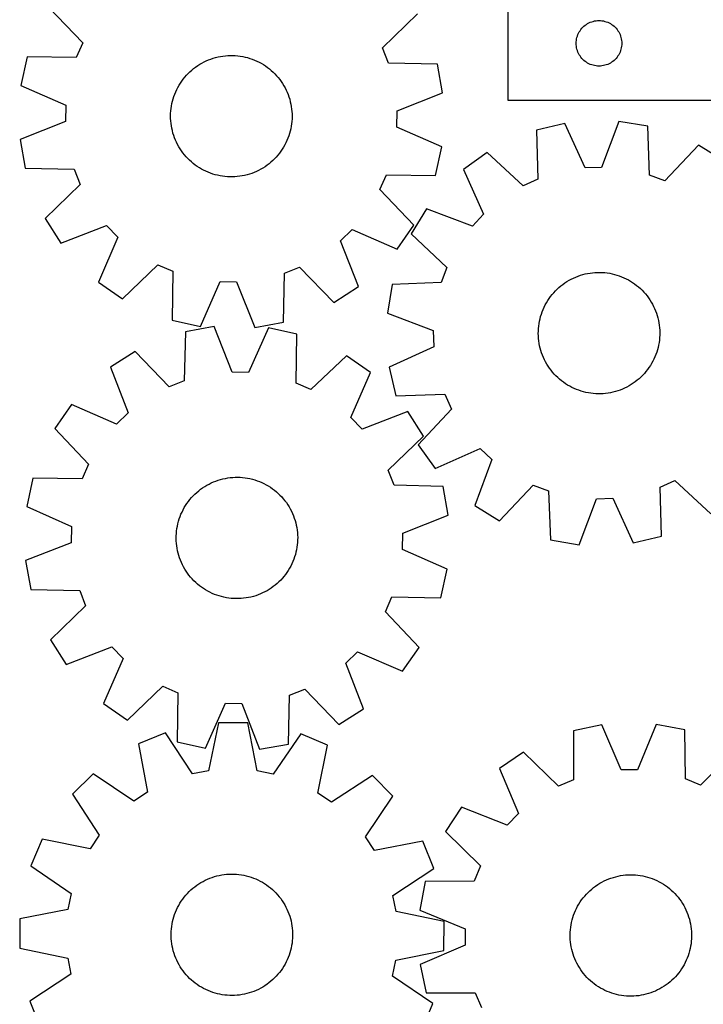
# Model space of a CAD drawing. Header units: millimetres. Extents: x 7 to 1243, y 7 to 1260.
# Tile 10 of 20: x 7 to 277, y 629 to 1019. Entities that reach past the tile are written whole.
import ezdxf

# ---------------------------------------------------------------- set-up
doc = ezdxf.new("R2010")
doc.units = ezdxf.units.MM
doc.layers.add('CUT', color=7, linetype='CONTINUOUS', true_color=0x000000)

msp = doc.modelspace()

# ---------------------------------------------------------------- linework, layer by layer
at = {"layer": 'CUT'}
for p, q in [((199.447931, 1031.83576), (199.447931, 986.83576)), ((18.031366, 1023.56332), (31.443292, 1009.578948)), ((149.884028, 1007.512717), (163.775567, 1021.020771)), ((229.08397, 1015.699721), (229.513819, 1016.102319)), ((229.513819, 1016.102319), (229.969079, 1016.47594)), ((229.969079, 1016.47594), (230.447799, 1016.818987)), ((230.447799, 1016.818987), (230.947931, 1017.129989)), ((230.947931, 1017.129989), (231.467333, 1017.407615)), ((231.467333, 1017.407615), (232.003781, 1017.650676)), ((232.003781, 1017.650676), (232.554976, 1017.858132)), ((232.554976, 1017.858132), (233.11856, 1018.029093)), ((233.11856, 1018.029093), (233.692119, 1018.162828)), ((233.692119, 1018.162828), (234.273196, 1018.258764)), ((234.273196, 1018.258764), (234.859303, 1018.316491)), ((234.859303, 1018.316491), (235.447931, 1018.33576)), ((235.447931, 1018.33576), (236.03656, 1018.316491)), ((236.03656, 1018.316491), (236.622667, 1018.258764)), ((236.622667, 1018.258764), (237.203744, 1018.162828)), ((237.203744, 1018.162828), (237.777303, 1018.029093)), ((237.777303, 1018.029093), (238.340887, 1017.858132)), ((238.340887, 1017.858132), (238.892082, 1017.650676)), ((238.892082, 1017.650676), (239.42853, 1017.407615)), ((239.42853, 1017.407615), (239.947931, 1017.129989)), ((239.947931, 1017.129989), (240.448064, 1016.818987)), ((240.448064, 1016.818987), (240.926784, 1016.47594)), ((240.926784, 1016.47594), (241.382044, 1016.102319)), ((241.382044, 1016.102319), (241.811892, 1015.699721)), ((226.754599, 1011.665132), (226.92556, 1012.228716)), ((226.92556, 1012.228716), (227.133016, 1012.779911)), ((227.133016, 1012.779911), (227.376077, 1013.316359)), ((227.376077, 1013.316359), (227.653703, 1013.83576)), ((227.653703, 1013.83576), (227.964705, 1014.335892)), ((227.964705, 1014.335892), (228.307751, 1014.814613)), ((228.307751, 1014.814613), (228.681373, 1015.269873)), ((228.681373, 1015.269873), (229.08397, 1015.699721)), ((241.811892, 1015.699721), (242.21449, 1015.269873)), ((242.21449, 1015.269873), (242.588111, 1014.814613)), ((242.588111, 1014.814613), (242.931158, 1014.335892)), ((242.931158, 1014.335892), (243.24216, 1013.83576)), ((243.24216, 1013.83576), (243.519786, 1013.316359)), ((243.519786, 1013.316359), (243.762847, 1012.779911)), ((243.762847, 1012.779911), (243.970303, 1012.228716)), ((243.970303, 1012.228716), (244.141264, 1011.665132)), ((31.443292, 1009.578948), (28.879462, 1003.682385)), ((226.447931, 1009.33576), (226.467201, 1009.924389)), ((226.467201, 1008.747132), (226.447931, 1009.33576)), ((226.467201, 1009.924389), (226.524928, 1010.510496)), ((226.524928, 1008.161025), (226.467201, 1008.747132)), ((226.524928, 1010.510496), (226.620864, 1011.091573)), ((226.620864, 1007.579947), (226.524928, 1008.161025)), ((226.620864, 1011.091573), (226.754599, 1011.665132)), ((244.141264, 1011.665132), (244.274999, 1011.091573)), ((244.274999, 1011.091573), (244.370935, 1010.510496)), ((244.370935, 1008.161025), (244.274999, 1007.579947)), ((244.370935, 1010.510496), (244.428662, 1009.924389)), ((244.428662, 1008.747132), (244.370935, 1008.161025)), ((244.428662, 1009.924389), (244.447931, 1009.33576)), ((244.447931, 1009.33576), (244.428662, 1008.747132)), ((84.929478, 1003.956423), (85.889102, 1004.150892)), ((85.889102, 1004.150892), (86.855859, 1004.306057)), ((86.855859, 1004.306057), (87.82814, 1004.421661)), ((87.82814, 1004.421661), (88.804327, 1004.49751)), ((88.804327, 1004.49751), (89.782796, 1004.533479)), ((89.782796, 1004.533479), (90.761918, 1004.529508)), ((90.761918, 1004.529508), (91.740063, 1004.485603)), ((91.740063, 1004.485603), (92.715603, 1004.401837)), ((92.715603, 1004.401837), (93.686915, 1004.27835)), ((93.686915, 1004.27835), (94.652381, 1004.115348)), ((94.652381, 1004.115348), (95.610395, 1003.913101)), ((152.240626, 1001.530315), (149.884028, 1007.512717)), ((226.754599, 1007.006389), (226.620864, 1007.579947)), ((226.92556, 1006.442805), (226.754599, 1007.006389)), ((227.133016, 1005.891609), (226.92556, 1006.442805)), ((227.376077, 1005.355162), (227.133016, 1005.891609)), ((227.653703, 1004.83576), (227.376077, 1005.355162)), ((227.964705, 1004.335628), (227.653703, 1004.83576)), ((228.307751, 1003.856908), (227.964705, 1004.335628)), ((242.931158, 1004.335628), (242.588111, 1003.856908)), ((243.24216, 1004.83576), (242.931158, 1004.335628)), ((243.519786, 1005.355162), (243.24216, 1004.83576)), ((243.762847, 1005.891609), (243.519786, 1005.355162)), ((243.970303, 1006.442805), (243.762847, 1005.891609)), ((244.141264, 1007.006389), (243.970303, 1006.442805)), ((244.274999, 1007.579947), (244.141264, 1007.006389)), ((9.505023, 1003.953549), (7.057395, 992.679926)), ((28.879462, 1003.682385), (9.505023, 1003.953549)), ((76.067722, 999.952754), (76.871416, 1000.512014)), ((76.871416, 1000.512014), (77.697252, 1001.038026)), ((77.697252, 1001.038026), (78.543857, 1001.529916)), ((78.543857, 1001.529916), (79.409821, 1001.986864)), ((79.409821, 1001.986864), (80.293702, 1002.408111)), ((80.293702, 1002.408111), (81.19403, 1002.792955)), ((81.19403, 1002.792955), (82.109306, 1003.140756)), ((82.109306, 1003.140756), (83.038006, 1003.450934)), ((83.038006, 1003.450934), (83.978586, 1003.722974)), ((83.978586, 1003.722974), (84.929478, 1003.956423)), ((95.610395, 1003.913101), (96.559363, 1003.671946)), ((96.559363, 1003.671946), (97.497704, 1003.392285)), ((97.497704, 1003.392285), (98.423858, 1003.074583)), ((98.423858, 1003.074583), (99.336282, 1002.719369)), ((99.336282, 1002.719369), (100.233459, 1002.327234)), ((100.233459, 1002.327234), (101.113894, 1001.898831)), ((101.113894, 1001.898831), (101.976122, 1001.434873)), ((101.976122, 1001.434873), (102.818709, 1000.936132)), ((102.818709, 1000.936132), (103.640252, 1000.403438)), ((103.640252, 1000.403438), (104.439383, 999.837677)), ((171.612734, 1001.125535), (152.240626, 1001.530315)), ((173.66565, 989.773399), (171.612734, 1001.125535)), ((228.681373, 1003.401648), (228.307751, 1003.856908)), ((229.08397, 1002.971799), (228.681373, 1003.401648)), ((229.513819, 1002.569202), (229.08397, 1002.971799)), ((229.969079, 1002.19558), (229.513819, 1002.569202)), ((230.447799, 1001.852534), (229.969079, 1002.19558)), ((230.947931, 1001.541532), (230.447799, 1001.852534)), ((231.467333, 1001.263906), (230.947931, 1001.541532)), ((232.003781, 1001.020845), (231.467333, 1001.263906)), ((232.554976, 1000.813389), (232.003781, 1001.020845)), ((233.11856, 1000.642428), (232.554976, 1000.813389)), ((233.692119, 1000.508693), (233.11856, 1000.642428)), ((234.273196, 1000.412757), (233.692119, 1000.508693)), ((234.859303, 1000.35503), (234.273196, 1000.412757)), ((235.447931, 1000.33576), (234.859303, 1000.35503)), ((236.03656, 1000.35503), (235.447931, 1000.33576)), ((236.622667, 1000.412757), (236.03656, 1000.35503)), ((237.203744, 1000.508693), (236.622667, 1000.412757)), ((237.777303, 1000.642428), (237.203744, 1000.508693)), ((238.340887, 1000.813389), (237.777303, 1000.642428)), ((238.892082, 1001.020845), (238.340887, 1000.813389)), ((239.42853, 1001.263906), (238.892082, 1001.020845)), ((239.947931, 1001.541532), (239.42853, 1001.263906)), ((240.448064, 1001.852534), (239.947931, 1001.541532)), ((240.926784, 1002.19558), (240.448064, 1001.852534)), ((241.382044, 1002.569202), (240.926784, 1002.19558)), ((241.811892, 1002.971799), (241.382044, 1002.569202)), ((242.21449, 1003.401648), (241.811892, 1002.971799)), ((242.588111, 1003.856908), (242.21449, 1003.401648)), ((71.782605, 995.95481), (72.426795, 996.692181)), ((72.426795, 996.692181), (73.100525, 997.402662)), ((73.100525, 997.402662), (73.802674, 998.085071)), ((73.802674, 998.085071), (74.532073, 998.738272)), ((74.532073, 998.738272), (75.287508, 999.361179)), ((75.287508, 999.361179), (76.067722, 999.952754)), ((104.439383, 999.837677), (105.214772, 999.239792)), ((105.214772, 999.239792), (105.965129, 998.610778)), ((105.965129, 998.610778), (106.689205, 997.951681)), ((106.689205, 997.951681), (107.385795, 997.263598)), ((107.385795, 997.263598), (108.05374, 996.547675)), ((108.05374, 996.547675), (108.691927, 995.805104)), ((7.057395, 992.679926), (24.799987, 984.892574)), ((69.040468, 991.909026), (69.521917, 992.761611)), ((69.521917, 992.761611), (70.037742, 993.593849)), ((70.037742, 993.593849), (70.587084, 994.404354)), ((70.587084, 994.404354), (71.169028, 995.191778)), ((71.169028, 995.191778), (71.782605, 995.95481)), ((108.691927, 995.805104), (109.299294, 995.03712)), ((109.299294, 995.03712), (109.874831, 994.245001)), ((109.874831, 994.245001), (110.41758, 993.430066)), ((110.41758, 993.430066), (110.926637, 992.593671)), ((110.926637, 992.593671), (111.401155, 991.737209)), ((67.473559, 988.324053), (67.810087, 989.243534)), ((67.810087, 989.243534), (68.18384, 990.148522)), ((68.18384, 990.148522), (68.594194, 991.037513)), ((68.594194, 991.037513), (69.040468, 991.909026)), ((111.401155, 991.737209), (111.840344, 990.862104)), ((111.840344, 990.862104), (112.243473, 989.969814)), ((112.243473, 989.969814), (112.609872, 989.061823)), ((112.609872, 989.061823), (112.93893, 988.139643)), ((155.662232, 982.609645), (173.66565, 989.773399)), ((24.799987, 984.892574), (24.687834, 978.463724)), ((66.509944, 984.532131), (66.692607, 985.494071)), ((66.692607, 985.494071), (66.914354, 986.447761)), ((66.914354, 986.447761), (67.174816, 987.391612)), ((67.174816, 987.391612), (67.473559, 988.324053)), ((112.93893, 988.139643), (113.2301, 987.204809)), ((113.2301, 987.204809), (113.482897, 986.258876)), ((113.482897, 986.258876), (113.6969, 985.303419)), ((113.6969, 985.303419), (113.871753, 984.340028)), ((199.447931, 986.83576), (319.447931, 986.83576)), ((66.17523, 980.634029), (66.199173, 981.612866)), ((66.199173, 981.612866), (66.263022, 982.589912)), ((66.263022, 982.589912), (66.36667, 983.56354)), ((66.36667, 983.56354), (66.509944, 984.532131)), ((113.871753, 984.340028), (114.007166, 983.370308)), ((114.007166, 983.370308), (114.102912, 982.39587)), ((114.102912, 982.39587), (114.158833, 981.418339)), ((114.158833, 981.418339), (114.174835, 980.43934)), ((155.550079, 976.180795), (155.662232, 982.609645)), ((24.687834, 978.463724), (6.684416, 971.29997)), ((66.191232, 979.65503), (66.17523, 980.634029)), ((66.247153, 978.677499), (66.191232, 979.65503)), ((66.342899, 977.703061), (66.247153, 978.677499)), ((66.478312, 976.73334), (66.342899, 977.703061)), ((113.983396, 977.509829), (113.840121, 976.541238)), ((114.087043, 978.483457), (113.983396, 977.509829)), ((114.150892, 979.460503), (114.087043, 978.483457)), ((114.174835, 980.43934), (114.150892, 979.460503)), ((221.955114, 977.705401), (210.723351, 975.072347)), ((230.033758, 960.093532), (221.955114, 977.705401)), ((243.326021, 978.430613), (236.459887, 960.3116)), ((254.710443, 976.565028), (243.326021, 978.430613)), ((66.653165, 975.76995), (66.478312, 976.73334)), ((66.867169, 974.814493), (66.653165, 975.76995)), ((67.119966, 973.86856), (66.867169, 974.814493)), ((67.411135, 972.933726), (67.119966, 973.86856)), ((113.175249, 973.681757), (112.876506, 972.749316)), ((113.435711, 974.625608), (113.175249, 973.681757)), ((113.657458, 975.579298), (113.435711, 974.625608)), ((113.840121, 976.541238), (113.657458, 975.579298)), ((173.29267, 968.393443), (155.550079, 976.180795)), ((210.723351, 975.072347), (211.313717, 955.705006)), ((255.434367, 957.20222), (254.710443, 976.565028)), ((6.684416, 971.29997), (8.737331, 959.947834)), ((67.740193, 972.011546), (67.411135, 972.933726)), ((68.106592, 971.103555), (67.740193, 972.011546)), ((68.509721, 970.211265), (68.106592, 971.103555)), ((68.948911, 969.33616), (68.509721, 970.211265)), ((69.423429, 968.479698), (68.948911, 969.33616)), ((111.309598, 969.164343), (110.828148, 968.311758)), ((111.755871, 970.035856), (111.309598, 969.164343)), ((112.166226, 970.924847), (111.755871, 970.035856)), ((112.539978, 971.829835), (112.166226, 970.924847)), ((112.876506, 972.749316), (112.539978, 971.829835)), ((69.932485, 967.643303), (69.423429, 968.479698)), ((70.475234, 966.828368), (69.932485, 967.643303)), ((71.050771, 966.036249), (70.475234, 966.828368)), ((71.658139, 965.268265), (71.050771, 966.036249)), ((72.296326, 964.525693), (71.658139, 965.268265)), ((109.181038, 965.881591), (108.56746, 965.118558)), ((109.762981, 966.669015), (109.181038, 965.881591)), ((110.312323, 967.47952), (109.762981, 966.669015)), ((110.828148, 968.311758), (110.312323, 967.47952)), ((170.845042, 957.11982), (173.29267, 968.393443)), ((191.256734, 966.224047), (181.887564, 959.493212)), ((205.460198, 953.044365), (191.256734, 966.224047)), ((274.732113, 969.056744), (261.454787, 954.944515)), ((284.536019, 962.976539), (274.732113, 969.056744)), ((72.96427, 963.809771), (72.296326, 964.525693)), ((73.66086, 963.121688), (72.96427, 963.809771)), ((74.384936, 962.462591), (73.66086, 963.121688)), ((75.135293, 961.833577), (74.384936, 962.462591)), ((75.910683, 961.235692), (75.135293, 961.833577)), ((105.062558, 961.71219), (104.282344, 961.120614)), ((105.817993, 962.335097), (105.062558, 961.71219)), ((106.547392, 962.988298), (105.817993, 962.335097)), ((107.249541, 963.670707), (106.547392, 962.988298)), ((107.92327, 964.381188), (107.249541, 963.670707)), ((108.56746, 965.118558), (107.92327, 964.381188)), ((8.737331, 959.947834), (28.109439, 959.543054)), ((28.109439, 959.543054), (30.466038, 953.560652)), ((76.709814, 960.669931), (75.910683, 961.235692)), ((77.531356, 960.137237), (76.709814, 960.669931)), ((78.373943, 959.638496), (77.531356, 960.137237)), ((79.236171, 959.174538), (78.373943, 959.638496)), ((80.116607, 958.746135), (79.236171, 959.174538)), ((81.013783, 958.354), (80.116607, 958.746135)), ((81.926207, 957.998786), (81.013783, 958.354)), ((82.852361, 957.681084), (81.926207, 957.998786)), ((83.790702, 957.401423), (82.852361, 957.681084)), ((97.312059, 957.622434), (96.37148, 957.350394)), ((98.24076, 957.932613), (97.312059, 957.622434)), ((99.156035, 958.280414), (98.24076, 957.932613)), ((100.056363, 958.665258), (99.156035, 958.280414)), ((100.940244, 959.086505), (100.056363, 958.665258)), ((101.806208, 959.543453), (100.940244, 959.086505)), ((102.652813, 960.035343), (101.806208, 959.543453)), ((103.47865, 960.561355), (102.652813, 960.035343)), ((104.282344, 961.120614), (103.47865, 960.561355)), ((181.887564, 959.493212), (189.844551, 941.826046)), ((236.459887, 960.3116), (230.033758, 960.093532)), ((30.466038, 953.560652), (16.574498, 940.052598)), ((84.73967, 957.160268), (83.790702, 957.401423)), ((85.697684, 956.958021), (84.73967, 957.160268)), ((86.663151, 956.795019), (85.697684, 956.958021)), ((87.634462, 956.671532), (86.663151, 956.795019)), ((88.610002, 956.587766), (87.634462, 956.671532)), ((89.588147, 956.543861), (88.610002, 956.587766)), ((90.567269, 956.53989), (89.588147, 956.543861)), ((91.545738, 956.575859), (90.567269, 956.53989)), ((92.521926, 956.651708), (91.545738, 956.575859)), ((93.494207, 956.767312), (92.521926, 956.651708)), ((94.460964, 956.922477), (93.494207, 956.767312)), ((95.420587, 957.116946), (94.460964, 956.922477)), ((96.37148, 957.350394), (95.420587, 957.116946)), ((148.906773, 951.494421), (151.470603, 957.390984)), ((151.470603, 957.390984), (170.845042, 957.11982)), ((211.313717, 955.705006), (205.460198, 953.044365)), ((261.454787, 954.944515), (255.434367, 957.20222)), ((162.3187, 937.510049), (148.906773, 951.494421)), ((167.288853, 943.868897), (161.208648, 934.064991)), ((185.454789, 937.127889), (167.288853, 943.868897)), ((16.574498, 940.052598), (22.815419, 930.350208)), ((189.844551, 941.826046), (185.454789, 937.127889)), ((22.815419, 930.350208), (40.867816, 937.389625)), ((40.867816, 937.389625), (45.334395, 932.764437)), ((133.322092, 931.229467), (137.94728, 935.696047)), ((137.94728, 935.696047), (155.743157, 928.031246)), ((155.743157, 928.031246), (162.3187, 937.510049)), ((161.208648, 934.064991), (175.320877, 920.787664)), ((45.334395, 932.764437), (37.669594, 914.96856)), ((140.36151, 913.177071), (133.322092, 931.229467)), ((47.148398, 908.393018), (61.132769, 921.804944)), ((61.132769, 921.804944), (67.029333, 919.241114)), ((67.029333, 919.241114), (66.758168, 899.866675)), ((111.168663, 918.471091), (117.151065, 920.827689)), ((117.151065, 920.827689), (130.65912, 906.93615)), ((175.320877, 920.787664), (173.063172, 914.767244)), ((230.931083, 918.366744), (231.896147, 918.532114)), ((231.896147, 918.532114), (232.867153, 918.657983)), ((232.867153, 918.657983), (233.842484, 918.744142)), ((233.842484, 918.744142), (234.820519, 918.790446)), ((234.820519, 918.790446), (235.799628, 918.796819)), ((235.799628, 918.796819), (236.778182, 918.763251)), ((236.778182, 918.763251), (237.754552, 918.689796)), ((237.754552, 918.689796), (238.727114, 918.576578)), ((238.727114, 918.576578), (239.694249, 918.423785)), ((37.669594, 914.96856), (47.148398, 908.393018)), ((78.031791, 897.419047), (85.819144, 915.161639)), ((85.819144, 915.161639), (92.247993, 915.049485)), ((92.247993, 915.049485), (99.411747, 897.046068)), ((110.763883, 899.098983), (111.168663, 918.471091)), ((173.063172, 914.767244), (153.700364, 914.043321)), ((221.154604, 914.065079), (221.952345, 914.632798)), ((221.952345, 914.632798), (222.772579, 915.167505)), ((222.772579, 915.167505), (223.613939, 915.668312)), ((223.613939, 915.668312), (224.475027, 916.134384)), ((224.475027, 916.134384), (225.354409, 916.564946)), ((225.354409, 916.564946), (226.25062, 916.95928)), ((226.25062, 916.95928), (227.162171, 917.316731)), ((227.162171, 917.316731), (228.087542, 917.636704)), ((228.087542, 917.636704), (229.025195, 917.918666)), ((229.025195, 917.918666), (229.973568, 918.162148)), ((229.973568, 918.162148), (230.931083, 918.366744)), ((239.694249, 918.423785), (240.654347, 918.231671)), ((240.654347, 918.231671), (241.605809, 918.000555)), ((241.605809, 918.000555), (242.547053, 917.730823)), ((242.547053, 917.730823), (243.476511, 917.422924)), ((243.476511, 917.422924), (244.392638, 917.077369)), ((244.392638, 917.077369), (245.293907, 916.694735)), ((245.293907, 916.694735), (246.178819, 916.275658)), ((246.178819, 916.275658), (247.045901, 915.820835)), ((247.045901, 915.820835), (247.89371, 915.331023)), ((247.89371, 915.331023), (248.720834, 914.807038)), ((248.720834, 914.807038), (249.525898, 914.249752)), ((130.65912, 906.93615), (140.36151, 913.177071)), ((153.700364, 914.043321), (151.834779, 902.658899)), ((216.911965, 910.022086), (217.548329, 910.766221)), ((217.548329, 910.766221), (218.214515, 911.48378)), ((218.214515, 911.48378), (218.909415, 912.173569)), ((218.909415, 912.173569), (219.631872, 912.83444)), ((219.631872, 912.83444), (220.380684, 913.465293)), ((220.380684, 913.465293), (221.154604, 914.065079)), ((249.525898, 914.249752), (250.30756, 913.660092)), ((250.30756, 913.660092), (251.064521, 913.039041)), ((251.064521, 913.039041), (251.79552, 912.38763)), ((251.79552, 912.38763), (252.499341, 911.706945)), ((252.499341, 911.706945), (253.174812, 910.998119)), ((253.174812, 910.998119), (253.820808, 910.262332)), ((214.685139, 906.805181), (215.192143, 907.642822)), ((215.192143, 907.642822), (215.732891, 908.459086)), ((215.732891, 908.459086), (216.306483, 909.252614)), ((216.306483, 909.252614), (216.911965, 910.022086)), ((253.820808, 910.262332), (254.436256, 909.500807)), ((254.436256, 909.500807), (255.020129, 908.714813)), ((255.020129, 908.714813), (255.571457, 907.905657)), ((255.571457, 907.905657), (256.089322, 907.074688)), ((256.089322, 907.074688), (256.572862, 906.223286)), ((212.683778, 902.34623), (213.010573, 903.269214)), ((213.010573, 903.269214), (213.374743, 904.178101)), ((213.374743, 904.178101), (213.775683, 905.071378)), ((213.775683, 905.071378), (214.212724, 905.947557)), ((214.212724, 905.947557), (214.685139, 906.805181)), ((256.572862, 906.223286), (257.021272, 905.35287)), ((257.021272, 905.35287), (257.433806, 904.464889)), ((257.433806, 904.464889), (257.809777, 903.56082)), ((257.809777, 903.56082), (258.14856, 902.642168)), ((66.758168, 899.866675), (78.031791, 897.419047)), ((99.411747, 897.046068), (110.763883, 899.098983)), ((151.834779, 902.658899), (169.953792, 895.792765)), ((211.760278, 898.544339), (211.932768, 899.508155)), ((211.932768, 899.508155), (212.144427, 900.464134)), ((212.144427, 900.464134), (212.394902, 901.410684)), ((212.394902, 901.410684), (212.683778, 902.34623)), ((258.14856, 902.642168), (258.44959, 901.710462)), ((258.44959, 901.710462), (258.712366, 900.767253)), ((258.712366, 900.767253), (258.936452, 899.81411)), ((258.936452, 899.81411), (259.121474, 898.85262)), ((72.055854, 895.330484), (71.590366, 875.959739)), ((83.414369, 897.347812), (72.055854, 895.330484)), ((90.521666, 879.322032), (83.414369, 897.347812)), ((104.793051, 896.907832), (96.950133, 879.189732)), ((116.058948, 894.424885), (104.793051, 896.907832)), ((169.953792, 895.792765), (170.17186, 889.366636)), ((211.466766, 894.642918), (211.480366, 895.621953)), ((211.480366, 895.621953), (211.533889, 896.599619)), ((211.533889, 896.599619), (211.627245, 897.574288)), ((211.627245, 897.574288), (211.760278, 898.544339)), ((259.121474, 898.85262), (259.267124, 897.884384)), ((259.267124, 897.884384), (259.37316, 896.911013)), ((259.37316, 896.911013), (259.439405, 895.934127)), ((259.439405, 895.934127), (259.465749, 894.955352)), ((115.727066, 875.051391), (116.058948, 894.424885)), ((211.49311, 893.664143), (211.466766, 894.642918)), ((211.559355, 892.687257), (211.49311, 893.664143)), ((211.665391, 891.713885), (211.559355, 892.687257)), ((211.811041, 890.745649), (211.665391, 891.713885)), ((259.30527, 892.023981), (259.172237, 891.053931)), ((259.398626, 892.99865), (259.30527, 892.023981)), ((259.452148, 893.976316), (259.398626, 892.99865)), ((259.465749, 894.955352), (259.452148, 893.976316)), ((52.136155, 887.555706), (42.414254, 881.345222)), ((65.600608, 873.621901), (52.136155, 887.555706)), ((170.17186, 889.366636), (152.559991, 881.287991)), ((211.996063, 889.78416), (211.811041, 890.745649)), ((212.220149, 888.831017), (211.996063, 889.78416)), ((212.482925, 887.887808), (212.220149, 888.831017)), ((212.783955, 886.956102), (212.482925, 887.887808)), ((258.537612, 888.187586), (258.248736, 887.25204)), ((258.788088, 889.134136), (258.537612, 888.187586)), ((258.999747, 890.090115), (258.788088, 889.134136)), ((259.172237, 891.053931), (258.999747, 890.090115)), ((135.641901, 885.837128), (121.615566, 872.469094)), ((145.10005, 879.231912), (135.641901, 885.837128)), ((213.122738, 886.03745), (212.783955, 886.956102)), ((213.498709, 885.133381), (213.122738, 886.03745)), ((213.911242, 884.245399), (213.498709, 885.133381)), ((214.359653, 883.374984), (213.911242, 884.245399)), ((256.719791, 883.650713), (256.247375, 882.793089)), ((257.156832, 884.526892), (256.719791, 883.650713)), ((257.557771, 885.420169), (257.156832, 884.526892)), ((257.921942, 886.329055), (257.557771, 885.420169)), ((258.248736, 887.25204), (257.921942, 886.329055)), ((42.414254, 881.345222), (49.397062, 863.270853)), ((152.559991, 881.287991), (155.193045, 870.056229)), ((214.843192, 882.523582), (214.359653, 883.374984)), ((215.361057, 881.692612), (214.843192, 882.523582)), ((215.912385, 880.883457), (215.361057, 881.692612)), ((216.496259, 880.097463), (215.912385, 880.883457)), ((217.111706, 879.335938), (216.496259, 880.097463)), ((254.02055, 879.576184), (253.384186, 878.832049)), ((254.626031, 880.345656), (254.02055, 879.576184)), ((255.199624, 881.139184), (254.626031, 880.345656)), ((255.740372, 881.955448), (255.199624, 881.139184)), ((256.247375, 882.793089), (255.740372, 881.955448)), ((71.590366, 875.959739), (65.600608, 873.621901)), ((96.950133, 879.189732), (90.521666, 879.322032)), ((137.379517, 861.460143), (145.10005, 879.231912)), ((217.757703, 878.60015), (217.111706, 879.335938)), ((218.433174, 877.891324), (217.757703, 878.60015)), ((219.136994, 877.21064), (218.433174, 877.891324)), ((219.867993, 876.559229), (219.136994, 877.21064)), ((220.624954, 875.938177), (219.867993, 876.559229)), ((221.406617, 875.348518), (220.624954, 875.938177)), ((250.551831, 876.132976), (249.77791, 875.533191)), ((251.300643, 876.763829), (250.551831, 876.132976)), ((252.0231, 877.424701), (251.300643, 876.763829)), ((252.718, 878.11449), (252.0231, 877.424701)), ((253.384186, 878.832049), (252.718, 878.11449)), ((121.615566, 872.469094), (115.727066, 875.051391)), ((222.211681, 874.791232), (221.406617, 875.348518)), ((223.038805, 874.267247), (222.211681, 874.791232)), ((223.886614, 873.777435), (223.038805, 874.267247)), ((224.753696, 873.322612), (223.886614, 873.777435)), ((225.638608, 872.903535), (224.753696, 873.322612)), ((226.539877, 872.5209), (225.638608, 872.903535)), ((227.456003, 872.175346), (226.539877, 872.5209)), ((228.385462, 871.867446), (227.456003, 872.175346)), ((229.326706, 871.597715), (228.385462, 871.867446)), ((242.844973, 871.961566), (241.90732, 871.679604)), ((243.770344, 872.281539), (242.844973, 871.961566)), ((244.681894, 872.63899), (243.770344, 872.281539)), ((245.578106, 873.033324), (244.681894, 872.63899)), ((246.457488, 873.463886), (245.578106, 873.033324)), ((247.318575, 873.929958), (246.457488, 873.463886)), ((248.159936, 874.430764), (247.318575, 873.929958)), ((248.98017, 874.965472), (248.159936, 874.430764)), ((249.77791, 875.533191), (248.98017, 874.965472)), ((155.193045, 870.056229), (174.560386, 870.646594)), ((174.560386, 870.646594), (177.221027, 864.793076)), ((230.278168, 871.366599), (229.326706, 871.597715)), ((231.238266, 871.174485), (230.278168, 871.366599)), ((232.2054, 871.021692), (231.238266, 871.174485)), ((233.177962, 870.908473), (232.2054, 871.021692)), ((234.154333, 870.835019), (233.177962, 870.908473)), ((235.132887, 870.80145), (234.154333, 870.835019)), ((236.111996, 870.807823), (235.132887, 870.80145)), ((237.09003, 870.854128), (236.111996, 870.807823)), ((238.065362, 870.940286), (237.09003, 870.854128)), ((239.036368, 871.066155), (238.065362, 870.940286)), ((240.001431, 871.231526), (239.036368, 871.066155)), ((240.958947, 871.436122), (240.001431, 871.231526)), ((241.90732, 871.679604), (240.958947, 871.436122)), ((26.98613, 866.539324), (20.380914, 857.081175)), ((44.757899, 858.818791), (26.98613, 866.539324)), ((177.221027, 864.793076), (164.041346, 850.589611)), ((49.397062, 863.270853), (44.757899, 858.818791)), ((141.831579, 856.820981), (137.379517, 861.460143)), ((159.905948, 863.803788), (141.831579, 856.820981)), ((166.116432, 854.081887), (159.905948, 863.803788)), ((20.380914, 857.081175), (33.748949, 843.05484)), ((152.182627, 840.617434), (166.116432, 854.081887)), ((164.041346, 850.589611), (170.77218, 841.220442)), ((170.77218, 841.220442), (188.439346, 849.177429)), ((188.439346, 849.177429), (193.137503, 844.787667)), ((193.137503, 844.787667), (186.396495, 826.621731)), ((33.748949, 843.05484), (31.166652, 837.16634)), ((11.793157, 837.498222), (9.310211, 826.232325)), ((31.166652, 837.16634), (11.793157, 837.498222)), ((84.974117, 836.654385), (85.911317, 836.937848)), ((85.911317, 836.937848), (86.8593, 837.182848)), ((86.8593, 837.182848), (87.816486, 837.388977)), ((87.816486, 837.388977), (88.781284, 837.555892)), ((88.781284, 837.555892), (89.752087, 837.683315)), ((89.752087, 837.683315), (90.727279, 837.771035)), ((90.727279, 837.771035), (91.705238, 837.818905)), ((91.705238, 837.818905), (92.684336, 837.826846)), ((92.684336, 837.826846), (93.662942, 837.794844)), ((93.662942, 837.794844), (94.639429, 837.722952)), ((94.639429, 837.722952), (95.612171, 837.611291)), ((95.612171, 837.611291), (96.579549, 837.460047)), ((96.579549, 837.460047), (97.539953, 837.26947)), ((97.539953, 837.26947), (98.491784, 837.039878)), ((98.491784, 837.039878), (99.433459, 836.771653)), ((99.433459, 836.771653), (100.363409, 836.465242)), ((154.520465, 834.627676), (152.182627, 840.617434)), ((77.273947, 832.470642), (78.046906, 833.071666)), ((78.046906, 833.071666), (78.843737, 833.640661)), ((78.843737, 833.640661), (79.663114, 834.176681)), ((79.663114, 834.176681), (80.503671, 834.678834)), ((80.503671, 834.678834), (81.364012, 835.146284)), ((81.364012, 835.146284), (82.242703, 835.578253)), ((82.242703, 835.578253), (83.138282, 835.974021)), ((83.138282, 835.974021), (84.049259, 836.332931)), ((84.049259, 836.332931), (84.974117, 836.654385)), ((100.363409, 836.465242), (101.280087, 836.121155)), ((101.280087, 836.121155), (102.181968, 835.739964)), ((102.181968, 835.739964), (103.06755, 835.322303)), ((103.06755, 835.322303), (103.935359, 834.868869)), ((103.935359, 834.868869), (104.783951, 834.380415)), ((104.783951, 834.380415), (105.611913, 833.857755)), ((105.611913, 833.857755), (106.417868, 833.301759)), ((106.417868, 833.301759), (107.200473, 832.713351)), ((173.89121, 834.162188), (154.520465, 834.627676)), ((175.908538, 822.803673), (173.89121, 834.162188)), ((196.200401, 820.541525), (209.477728, 834.653755)), ((209.477728, 834.653755), (215.498148, 832.39605)), ((259.618798, 833.893263), (265.472316, 836.553905)), ((260.209164, 814.525923), (259.618798, 833.893263)), ((265.472316, 836.553905), (279.675781, 823.374223)), ((73.206496, 828.251446), (73.810745, 829.021886)), ((73.810745, 829.021886), (74.445916, 829.767038)), ((74.445916, 829.767038), (75.110953, 830.485663)), ((75.110953, 830.485663), (75.804748, 831.176564)), ((75.804748, 831.176564), (76.526146, 831.838591)), ((76.526146, 831.838591), (77.273947, 832.470642)), ((107.200473, 832.713351), (107.958428, 832.093512)), ((107.958428, 832.093512), (108.690469, 831.443273)), ((108.690469, 831.443273), (109.395378, 830.763716)), ((109.395378, 830.763716), (110.071983, 830.055972)), ((110.071983, 830.055972), (110.719156, 829.321219)), ((110.719156, 829.321219), (111.335822, 828.560681)), ((215.498148, 832.39605), (216.222072, 813.033241)), ((227.606494, 811.167657), (234.472627, 829.28667)), ((234.472627, 829.28667), (240.898756, 829.504737)), ((240.898756, 829.504737), (248.977401, 811.892869)), ((9.310211, 826.232325), (27.02831, 818.389407)), ((71.11803, 824.943041), (71.589072, 825.80142)), ((71.589072, 825.80142), (72.094734, 826.639871)), ((72.094734, 826.639871), (72.634175, 827.457)), ((72.634175, 827.457), (73.206496, 828.251446)), ((111.335822, 828.560681), (111.920953, 827.775622)), ((111.920953, 827.775622), (112.473576, 826.967351)), ((112.473576, 826.967351), (112.99277, 826.137211)), ((112.99277, 826.137211), (113.477673, 825.286585)), ((113.477673, 825.286585), (113.927476, 824.416888)), ((186.396495, 826.621731), (196.200401, 820.541525)), ((69.307474, 820.403264), (69.594852, 821.339271)), ((69.594852, 821.339271), (69.920169, 822.262777)), ((69.920169, 822.262777), (70.282883, 823.172246)), ((70.282883, 823.172246), (70.682392, 824.066163)), ((70.682392, 824.066163), (71.11803, 824.943041)), ((113.927476, 824.416888), (114.341431, 823.529568)), ((114.341431, 823.529568), (114.718849, 822.626102)), ((114.718849, 822.626102), (115.059101, 821.707994)), ((115.059101, 821.707994), (115.361622, 820.776771)), ((157.882758, 815.696377), (175.908538, 822.803673)), ((27.02831, 818.389407), (26.89601, 811.96094)), ((68.545959, 816.565644), (68.67744, 817.535906)), ((68.67744, 817.535906), (68.848386, 818.499997)), ((68.848386, 818.499997), (69.058514, 819.456314)), ((69.058514, 819.456314), (69.307474, 820.403264)), ((115.361622, 820.776771), (115.625909, 819.833983)), ((115.625909, 819.833983), (115.85152, 818.881201)), ((115.85152, 818.881201), (116.038081, 817.920009)), ((116.038081, 817.920009), (116.185281, 816.952007)), ((68.390173, 813.634021), (68.402207, 814.613076)), ((68.418085, 812.655289), (68.390173, 813.634021)), ((68.402207, 814.613076), (68.454164, 815.590827)), ((68.454164, 815.590827), (68.545959, 816.565644)), ((116.185281, 816.952007), (116.292875, 815.978807)), ((116.292875, 815.978807), (116.360684, 815.002028)), ((116.360684, 815.002028), (116.388595, 814.023296)), ((116.388595, 814.023296), (116.376562, 813.04424)), ((157.750458, 809.26791), (157.882758, 815.696377)), ((248.977401, 811.892869), (260.209164, 814.525923)), ((26.89601, 811.96094), (8.87023, 804.853643)), ((68.485894, 811.67851), (68.418085, 812.655289)), ((68.593488, 810.705309), (68.485894, 811.67851)), ((68.740687, 809.737308), (68.593488, 810.705309)), ((68.927248, 808.776116), (68.740687, 809.737308)), ((116.101329, 810.121411), (115.930382, 809.157319)), ((116.232809, 811.091672), (116.101329, 810.121411)), ((116.324604, 812.06649), (116.232809, 811.091672)), ((116.376562, 813.04424), (116.324604, 812.06649)), ((216.222072, 813.033241), (227.606494, 811.167657)), ((69.15286, 807.823333), (68.927248, 808.776116)), ((69.417146, 806.880546), (69.15286, 807.823333)), ((69.719667, 805.949323), (69.417146, 806.880546)), ((70.05992, 805.031214), (69.719667, 805.949323)), ((115.183916, 806.318046), (114.858599, 805.394539)), ((115.471294, 807.254053), (115.183916, 806.318046)), ((115.720254, 808.201002), (115.471294, 807.254053)), ((115.930382, 809.157319), (115.720254, 808.201002)), ((175.468558, 801.424992), (157.750458, 809.26791)), ((8.87023, 804.853643), (10.887559, 793.495129)), ((70.437338, 804.127748), (70.05992, 805.031214)), ((70.851292, 803.240428), (70.437338, 804.127748)), ((71.301095, 802.370732), (70.851292, 803.240428)), ((71.785998, 801.520105), (71.301095, 802.370732)), ((113.189696, 801.855896), (112.684034, 801.017445)), ((113.660738, 802.714275), (113.189696, 801.855896)), ((114.096376, 803.591153), (113.660738, 802.714275)), ((114.495885, 804.48507), (114.096376, 803.591153)), ((114.858599, 805.394539), (114.495885, 804.48507)), ((72.305192, 800.689966), (71.785998, 801.520105)), ((72.857815, 799.881694), (72.305192, 800.689966)), ((73.442946, 799.096635), (72.857815, 799.881694)), ((74.059612, 798.336097), (73.442946, 799.096635)), ((74.706786, 797.601345), (74.059612, 798.336097)), ((110.332852, 797.890278), (109.667815, 797.171653)), ((110.968023, 798.635431), (110.332852, 797.890278)), ((111.572272, 799.405871), (110.968023, 798.635431)), ((112.144593, 800.200316), (111.572272, 799.405871)), ((112.684034, 801.017445), (112.144593, 800.200316)), ((172.985611, 790.159094), (175.468558, 801.424992)), ((75.38339, 796.893601), (74.706786, 797.601345)), ((76.0883, 796.214044), (75.38339, 796.893601)), ((76.820341, 795.563804), (76.0883, 796.214044)), ((77.578295, 794.943965), (76.820341, 795.563804)), ((78.360901, 794.355558), (77.578295, 794.943965)), ((79.166855, 793.799561), (78.360901, 794.355558)), ((105.935031, 794.016655), (105.115655, 793.480635)), ((106.731862, 794.585651), (105.935031, 794.016655)), ((107.504821, 795.186674), (106.731862, 794.585651)), ((108.252622, 795.818725), (107.504821, 795.186674)), ((108.97402, 796.480752), (108.252622, 795.818725)), ((109.667815, 797.171653), (108.97402, 796.480752)), ((10.887559, 793.495129), (30.258303, 793.02964)), ((30.258303, 793.02964), (32.596141, 787.039882)), ((79.994818, 793.276901), (79.166855, 793.799561)), ((80.84341, 792.788447), (79.994818, 793.276901)), ((81.711219, 792.335013), (80.84341, 792.788447)), ((82.5968, 791.917353), (81.711219, 792.335013)), ((83.498681, 791.536162), (82.5968, 791.917353)), ((84.415359, 791.192074), (83.498681, 791.536162)), ((85.345309, 790.885663), (84.415359, 791.192074)), ((86.286984, 790.617439), (85.345309, 790.885663)), ((87.238815, 790.387847), (86.286984, 790.617439)), ((88.199219, 790.19727), (87.238815, 790.387847)), ((89.166597, 790.046025), (88.199219, 790.19727)), ((95.997484, 790.101425), (95.026681, 789.974001)), ((96.962282, 790.26834), (95.997484, 790.101425)), ((97.919469, 790.474469), (96.962282, 790.26834)), ((98.867451, 790.719468), (97.919469, 790.474469)), ((99.804651, 791.002931), (98.867451, 790.719468)), ((100.729509, 791.324385), (99.804651, 791.002931)), ((101.640486, 791.683295), (100.729509, 791.324385)), ((102.536065, 792.079064), (101.640486, 791.683295)), ((103.414756, 792.511032), (102.536065, 792.079064)), ((104.275097, 792.978482), (103.414756, 792.511032)), ((105.115655, 793.480635), (104.275097, 792.978482)), ((151.02982, 784.602476), (153.612117, 790.490976)), ((153.612117, 790.490976), (172.985611, 790.159094)), ((32.596141, 787.039882), (18.662337, 773.575429)), ((90.139339, 789.934364), (89.166597, 790.046025)), ((91.115826, 789.862473), (90.139339, 789.934364)), ((92.094432, 789.830471), (91.115826, 789.862473)), ((93.07353, 789.838411), (92.094432, 789.830471)), ((94.051489, 789.886281), (93.07353, 789.838411)), ((95.026681, 789.974001), (94.051489, 789.886281)), ((164.397854, 770.576141), (151.02982, 784.602476)), ((18.662337, 773.575429), (24.872821, 763.853528)), ((24.872821, 763.853528), (42.947189, 770.836336)), ((42.947189, 770.836336), (47.399252, 766.197173)), ((135.381707, 764.386464), (140.020869, 768.838526)), ((140.020869, 768.838526), (157.792638, 761.117992)), ((157.792638, 761.117992), (164.397854, 770.576141)), ((47.399252, 766.197173), (39.678718, 748.425404)), ((142.364514, 746.312095), (135.381707, 764.386464)), ((49.136867, 741.820188), (63.163202, 755.188223)), ((63.163202, 755.188223), (69.051702, 752.605926)), ((69.051702, 752.605926), (68.71982, 733.232432)), ((112.722914, 732.326833), (113.188402, 751.697577)), ((113.188402, 751.697577), (119.17816, 754.035415)), ((119.17816, 754.035415), (132.642613, 740.101611)), ((39.678718, 748.425404), (49.136867, 741.820188)), ((79.985718, 730.749485), (87.828636, 748.467584)), ((87.828636, 748.467584), (94.257103, 748.335284)), ((94.257103, 748.335284), (101.364399, 730.309504)), ((132.642613, 740.101611), (142.364514, 746.312095)), ((85.118545, 740.805159), (81.158911, 721.83772)), ((96.654604, 740.735874), (85.118545, 740.805159)), ((100.386126, 721.722243), (96.654604, 740.735874)), ((236.616805, 739.915014), (225.322508, 737.564624)), ((244.250976, 722.105975), (236.616805, 739.915014)), ((257.99918, 740.103743), (250.680553, 722.162725)), ((269.333205, 737.953079), (257.99918, 740.103743)), ((64.121533, 736.759533), (53.437089, 732.408885)), ((74.845211, 720.62122), (64.121533, 736.759533)), ((117.601508, 736.438336), (106.684759, 720.429994)), ((128.232923, 731.959667), (117.601508, 736.438336)), ((225.322508, 737.564624), (225.426709, 718.188567)), ((269.571035, 718.578203), (269.333205, 737.953079)), ((53.437089, 732.408885), (57.03739, 713.369971)), ((68.71982, 733.232432), (79.985718, 730.749485)), ((101.364399, 730.309504), (112.722914, 732.326833)), ((124.404198, 712.965371), (128.232923, 731.959667)), ((205.639992, 729.20758), (196.104878, 722.713963)), ((219.508271, 715.675645), (205.639992, 729.20758)), ((289.160168, 729.944762), (275.532908, 716.17014)), ((35.586573, 720.636005), (27.380356, 712.527771)), ((51.669825, 709.829922), (35.586573, 720.636005)), ((81.158911, 721.83772), (74.845211, 720.62122)), ((106.684759, 720.429994), (100.386126, 721.722243)), ((196.104878, 722.713963), (203.616042, 704.852697)), ((250.680553, 722.162725), (244.250976, 722.105975)), ((145.940742, 719.973226), (129.728854, 709.361106)), ((154.048976, 711.767009), (145.940742, 719.973226)), ((225.426709, 718.188567), (219.508271, 715.675645)), ((275.532908, 716.17014), (269.571035, 718.578203)), ((27.380356, 712.527771), (37.992477, 696.315883)), ((57.03739, 713.369971), (51.669825, 709.829922)), ((129.728854, 709.361106), (124.404198, 712.965371)), ((143.242893, 695.683757), (154.048976, 711.767009)), ((181.118707, 707.460888), (174.79441, 697.812638)), ((199.109773, 700.26617), (181.118707, 707.460888)), ((203.616042, 704.852697), (199.109773, 700.26617)), ((174.79441, 697.812638), (188.569031, 684.185378)), ((15.393916, 694.819952), (10.915246, 684.188537)), ((34.388212, 690.991227), (15.393916, 694.819952)), ((37.992477, 696.315883), (34.388212, 690.991227)), ((146.782942, 690.316193), (143.242893, 695.683757)), ((165.821856, 693.916493), (146.782942, 690.316193)), ((170.172504, 683.23205), (165.821856, 693.916493)), ((10.915246, 684.188537), (26.923588, 673.271788)), ((154.034191, 672.508371), (170.172504, 683.23205)), ((188.569031, 684.185378), (186.160969, 678.223506)), ((77.310498, 677.097463), (78.142336, 677.613933)), ((78.142336, 677.613933), (78.994547, 678.096044)), ((78.994547, 678.096044), (79.865714, 678.542993)), ((79.865714, 678.542993), (80.754386, 678.954037)), ((80.754386, 678.954037), (81.659084, 679.328491)), ((81.659084, 679.328491), (82.578303, 679.665732)), ((82.578303, 679.665732), (83.510513, 679.965199)), ((83.510513, 679.965199), (84.454162, 680.226393)), ((84.454162, 680.226393), (85.407679, 680.448879)), ((85.407679, 680.448879), (86.369477, 680.632288)), ((86.369477, 680.632288), (87.337956, 680.776314)), ((87.337956, 680.776314), (88.311504, 680.880717)), ((88.311504, 680.880717), (89.2885, 680.945323)), ((89.2885, 680.945323), (90.267318, 680.970025)), ((90.267318, 680.970025), (91.246329, 680.954783)), ((91.246329, 680.954783), (92.223904, 680.89962)), ((92.223904, 680.89962), (93.198415, 680.804629)), ((93.198415, 680.804629), (94.168241, 680.669969)), ((94.168241, 680.669969), (95.131767, 680.495863)), ((95.131767, 680.495863), (96.087389, 680.282601)), ((96.087389, 680.282601), (97.033518, 680.030537)), ((97.033518, 680.030537), (97.968578, 679.740093)), ((97.968578, 679.740093), (98.891013, 679.41175)), ((98.891013, 679.41175), (99.799287, 679.046056)), ((99.799287, 679.046056), (100.69189, 678.643618)), ((100.69189, 678.643618), (101.567335, 678.205108)), ((101.567335, 678.205108), (102.424165, 677.731255)), ((102.424165, 677.731255), (103.260954, 677.222847)), ((103.260954, 677.222847), (104.07631, 676.68073)), ((166.786092, 677.985675), (164.635429, 666.65165)), ((186.160969, 678.223506), (166.786092, 677.985675)), ((234.928695, 676.795716), (235.759455, 677.313917)), ((235.759455, 677.313917), (236.610661, 677.797802)), ((236.610661, 677.797802), (237.480895, 678.246564)), ((237.480895, 678.246564), (238.368709, 678.659457)), ((238.368709, 678.659457), (239.272626, 679.035794)), ((239.272626, 679.035794), (240.191141, 679.374948)), ((240.191141, 679.374948), (241.122725, 679.676355)), ((241.122725, 679.676355), (242.065828, 679.939513)), ((242.065828, 679.939513), (243.01888, 680.163984)), ((243.01888, 680.163984), (243.980295, 680.349395)), ((243.980295, 680.349395), (244.948472, 680.495437)), ((244.948472, 680.495437), (245.9218, 680.601866)), ((245.9218, 680.601866), (246.898659, 680.668507)), ((246.898659, 680.668507), (247.877424, 680.695247)), ((247.877424, 680.695247), (248.856465, 680.682043)), ((248.856465, 680.682043), (249.834152, 680.628916)), ((249.834152, 680.628916), (250.808859, 680.535954)), ((250.808859, 680.535954), (251.778963, 680.403313)), ((251.778963, 680.403313), (252.742849, 680.231214)), ((252.742849, 680.231214), (253.698913, 680.019941)), ((253.698913, 680.019941), (254.645565, 679.769849)), ((254.645565, 679.769849), (255.581227, 679.481351)), ((255.581227, 679.481351), (256.504344, 679.15493)), ((256.504344, 679.15493), (257.413378, 678.791128)), ((257.413378, 678.791128), (258.306817, 678.39055)), ((258.306817, 678.39055), (259.183173, 677.953863)), ((259.183173, 677.953863), (260.040988, 677.481794)), ((260.040988, 677.481794), (260.878834, 676.97513)), ((72.169562, 672.599144), (72.822198, 673.329049)), ((72.822198, 673.329049), (73.504062, 674.031727)), ((73.504062, 674.031727), (74.21402, 674.706008)), ((74.21402, 674.706008), (74.950891, 675.35077)), ((74.950891, 675.35077), (75.713446, 675.964938)), ((75.713446, 675.964938), (76.500419, 676.547493)), ((76.500419, 676.547493), (77.310498, 677.097463)), ((104.07631, 676.68073), (104.868875, 676.105808)), ((104.868875, 676.105808), (105.63733, 675.499036)), ((105.63733, 675.499036), (106.380397, 674.861425)), ((106.380397, 674.861425), (107.096837, 674.194036)), ((107.096837, 674.194036), (107.78546, 673.49798)), ((107.78546, 673.49798), (108.445118, 672.774415)), ((230.44825, 673.017966), (231.12865, 673.722062)), ((231.12865, 673.722062), (231.837203, 674.39782)), ((231.837203, 674.39782), (232.572729, 675.044114)), ((232.572729, 675.044114), (233.334004, 675.659869)), ((233.334004, 675.659869), (234.119762, 676.244061)), ((234.119762, 676.244061), (234.928695, 676.795716)), ((260.878834, 676.97513), (261.695316, 676.434712)), ((261.695316, 676.434712), (262.489077, 675.861441)), ((262.489077, 675.861441), (263.258793, 675.256271)), ((263.258793, 675.256271), (264.003186, 674.620208)), ((264.003186, 674.620208), (264.721014, 673.954312)), ((264.721014, 673.954312), (265.411085, 673.259692)), ((26.923588, 673.271788), (25.631339, 666.973155)), ((69.381031, 668.585196), (69.872264, 669.432182)), ((69.872264, 669.432182), (70.397635, 670.258426)), ((70.397635, 670.258426), (70.956271, 671.062554)), ((70.956271, 671.062554), (71.547241, 671.843226)), ((71.547241, 671.843226), (72.169562, 672.599144)), ((108.445118, 672.774415), (109.074714, 672.024546)), ((109.074714, 672.024546), (109.673201, 671.249621)), ((109.673201, 671.249621), (110.23958, 670.450929)), ((110.23958, 670.450929), (110.772912, 669.6298)), ((110.772912, 669.6298), (111.272306, 668.7876)), ((155.250691, 666.194671), (154.034191, 672.508371)), ((227.506436, 669.114965), (228.030086, 669.942301)), ((228.030086, 669.942301), (228.587046, 670.74759)), ((228.587046, 670.74759), (229.17639, 671.529492)), ((229.17639, 671.529492), (229.797135, 672.286704)), ((229.797135, 672.286704), (230.44825, 673.017966)), ((265.411085, 673.259692), (266.072248, 672.537502)), ((266.072248, 672.537502), (266.703404, 671.788945)), ((266.703404, 671.788945), (267.303502, 671.015267)), ((267.303502, 671.015267), (267.871544, 670.217756)), ((267.871544, 670.217756), (268.406584, 669.397739)), ((25.631339, 666.973155), (6.617708, 663.241633)), ((67.772956, 665.018499), (68.120047, 665.934044)), ((68.120047, 665.934044), (68.504193, 666.83467)), ((68.504193, 666.83467), (68.924754, 667.718878)), ((68.924754, 667.718878), (69.381031, 668.585196)), ((111.272306, 668.7876), (111.736933, 667.925732)), ((111.736933, 667.925732), (112.166019, 667.045629)), ((112.166019, 667.045629), (112.558849, 666.148757)), ((112.558849, 666.148757), (112.914771, 665.236608)), ((174.21813, 662.235037), (155.250691, 666.194671)), ((164.635429, 666.65165), (182.576446, 659.333023)), ((225.416322, 664.696921), (225.761506, 665.613187)), ((225.761506, 665.613187), (226.143776, 666.514611)), ((226.143776, 666.514611), (226.562495, 667.399692)), ((226.562495, 667.399692), (227.016968, 668.266958)), ((227.016968, 668.266958), (227.506436, 669.114965)), ((268.406584, 669.397739), (268.907731, 668.556581)), ((268.907731, 668.556581), (269.374151, 667.695682)), ((269.374151, 667.695682), (269.805068, 666.816475)), ((269.805068, 666.816475), (270.199765, 665.920423)), ((270.199765, 665.920423), (270.557585, 665.009017)), ((6.617708, 663.241633), (6.548424, 651.705574)), ((66.765752, 661.237921), (66.959477, 662.197694)), ((66.959477, 662.197694), (67.192188, 663.148768)), ((67.192188, 663.148768), (67.463498, 664.089558)), ((67.463498, 664.089558), (67.772956, 665.018499)), ((112.914771, 665.236608), (113.233191, 664.310701)), ((113.233191, 664.310701), (113.51358, 663.372577)), ((113.51358, 663.372577), (113.75547, 662.423797)), ((113.75547, 662.423797), (113.95846, 661.46594)), ((174.148845, 650.698978), (174.21813, 662.235037)), ((224.416992, 660.914254), (224.608718, 661.874429)), ((224.608718, 661.874429), (224.839448, 662.825985)), ((224.839448, 662.825985), (225.108799, 663.767338)), ((225.108799, 663.767338), (225.416322, 664.696921)), ((270.557585, 665.009017), (270.877932, 664.083775)), ((270.877932, 664.083775), (271.160274, 663.146237)), ((271.160274, 663.146237), (271.404139, 662.197962)), ((271.404139, 662.197962), (271.609123, 661.24053)), ((66.386185, 657.34393), (66.421395, 658.322427)), ((66.421395, 658.322427), (66.496487, 659.298673)), ((66.496487, 659.298673), (66.611337, 660.271044)), ((66.611337, 660.271044), (66.765752, 661.237921)), ((113.95846, 661.46594), (114.122211, 660.5006)), ((114.122211, 660.5006), (114.246452, 659.529384)), ((114.246452, 659.529384), (114.330974, 658.55391)), ((114.330974, 658.55391), (114.375638, 657.575799)), ((182.576446, 659.333023), (182.633196, 652.903446)), ((224.045533, 657.019482), (224.078706, 657.998049)), ((224.078706, 657.998049), (224.151765, 658.97445)), ((224.151765, 658.97445), (224.26459, 659.947057)), ((224.26459, 659.947057), (224.416992, 660.914254)), ((271.609123, 661.24053), (271.774884, 660.275533)), ((271.774884, 660.275533), (271.901146, 659.304578)), ((271.901146, 659.304578), (271.987699, 658.329282)), ((271.987699, 658.329282), (272.034399, 657.351266)), ((66.390916, 656.364812), (66.386185, 657.34393)), ((66.43558, 655.386701), (66.390916, 656.364812)), ((66.520102, 654.411227), (66.43558, 655.386701)), ((66.644342, 653.440011), (66.520102, 654.411227)), ((114.270066, 654.641938), (114.155217, 653.669567)), ((114.345158, 655.618184), (114.270066, 654.641938)), ((114.380368, 656.596681), (114.345158, 655.618184)), ((114.375638, 657.575799), (114.380368, 656.596681)), ((224.052302, 656.040375), (224.045533, 657.019482)), ((224.099002, 655.06236), (224.052302, 656.040375)), ((224.185556, 654.087063), (224.099002, 655.06236)), ((224.311818, 653.116108), (224.185556, 654.087063)), ((271.934936, 654.417192), (271.822111, 653.444584)), ((272.007995, 655.393592), (271.934936, 654.417192)), ((272.041168, 656.37216), (272.007995, 655.393592)), ((272.034399, 657.351266), (272.041168, 656.37216)), ((6.548424, 651.705574), (25.515862, 647.74594)), ((66.808093, 652.474671), (66.644342, 653.440011)), ((67.011083, 651.516814), (66.808093, 652.474671)), ((67.252974, 650.568034), (67.011083, 651.516814)), ((67.533362, 649.62991), (67.252974, 650.568034)), ((113.574366, 650.791843), (113.303055, 649.851053)), ((113.807077, 651.742917), (113.574366, 650.791843)), ((114.000801, 652.702691), (113.807077, 651.742917)), ((114.155217, 653.669567), (114.000801, 652.702691)), ((155.135214, 646.967456), (174.148845, 650.698978)), ((182.633196, 652.903446), (164.824158, 645.269275)), ((224.477578, 652.151112), (224.311818, 653.116108)), ((224.682562, 651.193679), (224.477578, 652.151112)), ((224.926427, 650.245405), (224.682562, 651.193679)), ((225.208769, 649.307866), (224.926427, 650.245405)), ((271.247253, 650.565657), (270.977902, 649.624304)), ((271.477983, 651.517213), (271.247253, 650.565657)), ((271.669709, 652.477388), (271.477983, 651.517213)), ((271.822111, 653.444584), (271.669709, 652.477388)), ((25.515862, 647.74594), (26.732362, 641.43224)), ((67.851782, 648.704003), (67.533362, 649.62991)), ((68.207704, 647.791854), (67.851782, 648.704003)), ((68.600535, 646.894982), (68.207704, 647.791854)), ((69.02962, 646.014879), (68.600535, 646.894982)), ((111.841799, 646.221733), (111.385523, 645.355416)), ((112.262361, 647.105941), (111.841799, 646.221733)), ((112.646506, 648.006567), (112.262361, 647.105941)), ((112.993597, 648.922112), (112.646506, 648.006567)), ((113.303055, 649.851053), (112.993597, 648.922112)), ((153.842965, 640.668823), (155.135214, 646.967456)), ((225.529116, 648.382624), (225.208769, 649.307866)), ((225.886936, 647.471219), (225.529116, 648.382624)), ((226.281633, 646.575166), (225.886936, 647.471219)), ((226.71255, 645.695959), (226.281633, 646.575166)), ((269.942925, 646.877031), (269.524206, 645.991949)), ((270.325195, 647.778455), (269.942925, 646.877031)), ((270.670379, 648.694721), (270.325195, 647.778455)), ((270.977902, 649.624304), (270.670379, 648.694721)), ((69.494247, 645.153011), (69.02962, 646.014879)), ((69.993642, 644.310812), (69.494247, 645.153011)), ((70.526973, 643.489682), (69.993642, 644.310812)), ((71.093353, 642.69099), (70.526973, 643.489682)), ((71.691839, 641.916065), (71.093353, 642.69099)), ((109.810282, 642.878057), (109.219312, 642.097385)), ((110.368918, 643.682185), (109.810282, 642.878057)), ((110.89429, 644.50843), (110.368918, 643.682185)), ((111.385523, 645.355416), (110.89429, 644.50843)), ((164.824158, 645.269275), (167.174547, 633.974978)), ((227.17897, 644.83506), (226.71255, 645.695959)), ((227.680117, 643.993902), (227.17897, 644.83506)), ((228.215157, 643.173885), (227.680117, 643.993902)), ((228.783199, 642.376374), (228.215157, 643.173885)), ((229.383297, 641.602696), (228.783199, 642.376374)), ((267.499655, 642.644051), (266.910311, 641.86215)), ((268.056615, 643.44934), (267.499655, 642.644051)), ((268.580265, 644.276677), (268.056615, 643.44934)), ((269.069734, 645.124683), (268.580265, 644.276677)), ((269.524206, 645.991949), (269.069734, 645.124683)), ((26.732362, 641.43224), (10.594049, 630.708561)), ((72.321435, 641.166196), (71.691839, 641.916065)), ((72.981094, 640.442631), (72.321435, 641.166196)), ((73.669716, 639.746575), (72.981094, 640.442631)), ((74.386157, 639.079186), (73.669716, 639.746575)), ((75.129223, 638.441575), (74.386157, 639.079186)), ((75.897678, 637.834803), (75.129223, 638.441575)), ((105.815663, 638.589842), (105.053107, 637.975673)), ((106.552533, 639.234603), (105.815663, 638.589842)), ((107.262491, 639.908884), (106.552533, 639.234603)), ((107.944356, 640.611562), (107.262491, 639.908884)), ((108.596991, 641.341467), (107.944356, 640.611562)), ((109.219312, 642.097385), (108.596991, 641.341467)), ((169.851307, 629.752074), (153.842965, 640.668823)), ((230.014453, 640.85414), (229.383297, 641.602696)), ((230.675617, 640.13195), (230.014453, 640.85414)), ((231.365687, 639.437329), (230.675617, 640.13195)), ((232.083516, 638.771433), (231.365687, 639.437329)), ((232.827908, 638.135371), (232.083516, 638.771433)), ((263.513972, 638.347527), (262.752697, 637.731772)), ((264.249499, 638.993822), (263.513972, 638.347527)), ((264.958051, 639.669579), (264.249499, 638.993822)), ((265.638451, 640.373675), (264.958051, 639.669579)), ((266.289566, 641.104938), (265.638451, 640.373675)), ((266.910311, 641.86215), (266.289566, 641.104938)), ((76.690243, 637.259881), (75.897678, 637.834803)), ((77.505599, 636.717765), (76.690243, 637.259881)), ((78.342388, 636.209356), (77.505599, 636.717765)), ((79.199219, 635.735503), (78.342388, 636.209356)), ((80.074663, 635.296993), (79.199219, 635.735503)), ((80.967266, 634.894555), (80.074663, 635.296993)), ((81.875541, 634.528861), (80.967266, 634.894555)), ((82.797976, 634.200518), (81.875541, 634.528861)), ((99.107469, 634.61212), (98.18825, 634.274879)), ((100.012168, 634.986574), (99.107469, 634.61212)), ((100.90084, 635.397618), (100.012168, 634.986574)), ((101.772007, 635.844567), (100.90084, 635.397618)), ((102.624218, 636.326678), (101.772007, 635.844567)), ((103.456055, 636.843148), (102.624218, 636.326678)), ((104.266134, 637.393118), (103.456055, 636.843148)), ((105.053107, 637.975673), (104.266134, 637.393118)), ((233.597625, 637.5302), (232.827908, 638.135371)), ((234.391385, 636.956929), (233.597625, 637.5302)), ((235.207867, 636.416512), (234.391385, 636.956929)), ((236.045713, 635.909847), (235.207867, 636.416512)), ((236.903528, 635.437778), (236.045713, 635.909847)), ((237.779884, 635.001092), (236.903528, 635.437778)), ((238.673323, 634.600514), (237.779884, 635.001092)), ((239.582357, 634.236711), (238.673323, 634.600514)), ((257.717992, 634.732184), (256.814075, 634.355848)), ((258.605806, 635.145078), (257.717992, 634.732184)), ((259.47604, 635.59384), (258.605806, 635.145078)), ((260.327246, 636.077724), (259.47604, 635.59384)), ((261.158006, 636.595925), (260.327246, 636.077724)), ((261.966939, 637.147581), (261.158006, 636.595925)), ((262.752697, 637.731772), (261.966939, 637.147581)), ((10.594049, 630.708561), (14.944697, 620.024118)), ((83.733036, 633.910074), (82.797976, 634.200518)), ((84.679164, 633.65801), (83.733036, 633.910074)), ((85.634787, 633.444748), (84.679164, 633.65801)), ((86.598313, 633.270642), (85.634787, 633.444748)), ((87.568138, 633.135982), (86.598313, 633.270642)), ((88.542649, 633.040991), (87.568138, 633.135982)), ((89.520224, 632.985828), (88.542649, 633.040991)), ((90.499235, 632.970586), (89.520224, 632.985828)), ((91.478053, 632.995288), (90.499235, 632.970586)), ((92.455049, 633.059894), (91.478053, 632.995288)), ((93.428597, 633.164297), (92.455049, 633.059894)), ((94.397076, 633.308323), (93.428597, 633.164297)), ((95.358875, 633.491732), (94.397076, 633.308323)), ((96.312392, 633.714218), (95.358875, 633.491732)), ((97.25604, 633.975412), (96.312392, 633.714218)), ((98.18825, 634.274879), (97.25604, 633.975412)), ((167.174547, 633.974978), (186.550604, 634.079179)), ((186.550604, 634.079179), (189.063527, 628.160741)), ((240.505474, 633.91029), (239.582357, 634.236711)), ((241.441136, 633.621793), (240.505474, 633.91029)), ((242.387788, 633.3717), (241.441136, 633.621793)), ((243.343852, 633.160428), (242.387788, 633.3717)), ((244.307738, 632.988328), (243.343852, 633.160428)), ((245.277842, 632.855687), (244.307738, 632.988328)), ((246.252549, 632.762726), (245.277842, 632.855687)), ((247.230236, 632.709599), (246.252549, 632.762726)), ((248.209277, 632.696394), (247.230236, 632.709599)), ((249.188042, 632.723135), (248.209277, 632.696394)), ((250.164901, 632.789775), (249.188042, 632.723135)), ((251.138229, 632.896205), (250.164901, 632.789775)), ((252.106407, 633.042246), (251.138229, 632.896205)), ((253.067821, 633.227657), (252.106407, 633.042246)), ((254.020873, 633.452129), (253.067821, 633.227657)), ((254.963976, 633.715287), (254.020873, 633.452129)), ((255.89556, 634.016694), (254.963976, 633.715287)), ((256.814075, 634.355848), (255.89556, 634.016694)), ((165.372638, 619.120659), (169.851307, 629.752074))]:
    msp.add_line(p, q, dxfattribs=at)

doc.saveas('drawing.dxf')
